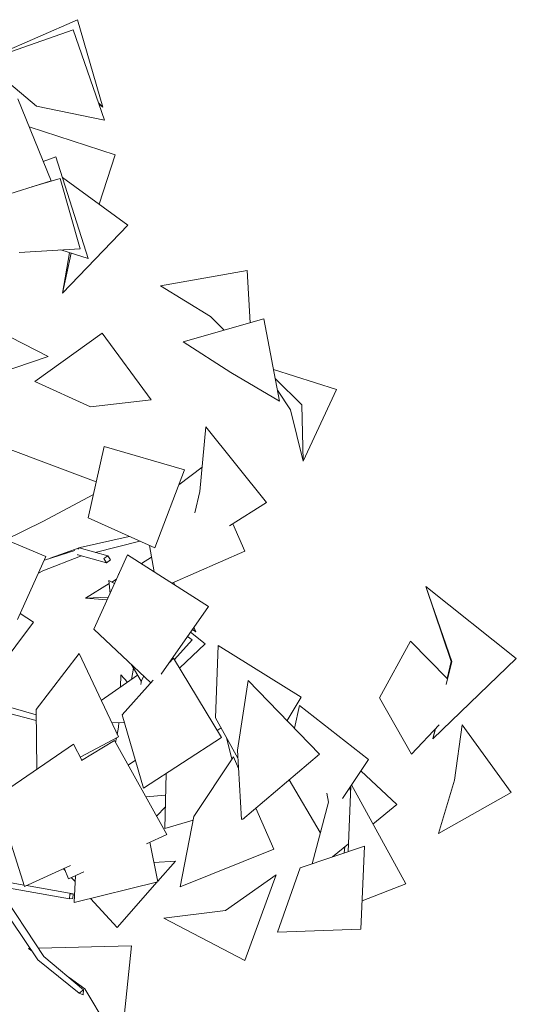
# Model space of a CAD drawing. Header units: millimetres. Extents: x -2624 to 101766, y -16 to 109490.
# Tile 32 of 151: x 100208 to 101582, y 64665 to 67389. Entities that reach past the tile are written whole.
import ezdxf

# ---------------------------------------------------------------- set-up
doc = ezdxf.new("R2010")
doc.units = ezdxf.units.MM
doc.header["$MEASUREMENT"] = 0
doc.layers.add('Nouveau_VRD _ Végétation.VRD', color=7, linetype='Continuous')

# ---------------------------------------------------------------- blocks, each defined once
blk = doc.blocks.new('Élément de coupe_1475')
at = {"layer": 'Nouveau_VRD _ Végétation.VRD', "color": 7, "linetype": 'Continuous', "lineweight": 15}
for p, q in [((100137.6, 67288), (100367.9, 67389.1)), ((100367.9, 67389.1), (100438, 67147.5)), ((100106.9, 67273.4), (100356, 67361.1)), ((100356, 67361.1), (100442.6, 67111.6)), ((100106.9, 67273.4), (100254.4, 67150.3)), ((100203.4, 67169.8), (100295, 66943.1)), ((100442.6, 67111.6), (100254.4, 67150.3)), ((100438, 67147.5), (100426.1, 67159.2)), ((100427.1, 67156.1), (100438, 67147.5)), ((100234.4, 67093.1), (100472.7, 67014.8)), ((100472.7, 67014.8), (100427.6, 66878.6)), ((100273.4, 66996.8), (100308.2, 67009.9)), ((100308.2, 67009.9), (100397.6, 66728)), ((100295, 66943.1), (100092.1, 66879.6)), ((100320, 66949.4), (100242.1, 66926.6)), ((100320, 66949.4), (100375.2, 66755.5)), ((100326.3, 66952.7), (100507, 66820.4)), ((100507, 66820.4), (100326.5, 66632.2)), ((100375.2, 66755.5), (100207.1, 66744.8)), ((100397.6, 66728), (100322.3, 66752.2)), ((100346.4, 66744.4), (100326.5, 66632.2)), ((100326.5, 66632.2), (100350.8, 66743)), ((100598, 66652.5), (100837.1, 66695.6)), ((100837.1, 66695.6), (100845.6, 66550.9)), ((100598, 66652.5), (100736.3, 66567.6)), ((100084.5, 66561), (100286.8, 66457)), ((100660.8, 66498), (100884, 66561.9)), ((100773.7, 66530.3), (100736.3, 66567.6)), ((100884, 66561.9), (100927.1, 66333.9)), ((100249.7, 66388.4), (100436.1, 66522.3)), ((100436.1, 66522.3), (100571.8, 66337.3)), ((100660.8, 66498), (100792.2, 66413.1)), ((100286.8, 66457), (100142.6, 66408.4)), ((100927.1, 66333.9), (100792.2, 66413.1)), ((100910.5, 66421.8), (101085, 66366)), ((100249.7, 66388.4), (100403.6, 66317.8)), ((100915.5, 66395.1), (100989.1, 66324)), ((100957.1, 66310), (100921.3, 66364.6)), ((101085, 66366), (100992.8, 66167.9)), ((100571.8, 66337.3), (100403.6, 66317.8)), ((100957.1, 66310), (100992.8, 66167.9)), ((100992.8, 66167.9), (100989.1, 66324)), ((100723.3, 66262.3), (100706.4, 66084.2)), ((100723.3, 66262.3), (100891.2, 66053.8)), ((100166.9, 66205.7), (100419.9, 66111)), ((100442.2, 66208.7), (100397.2, 66011.2)), ((100663.7, 66143.8), (100442.2, 66208.7)), ((100663.7, 66143.8), (100581.8, 65928)), ((100712.7, 66151.3), (100648.1, 66102.6)), ((100411.9, 66075.7), (100271.8, 66001.3)), ((100692.4, 66025), (100706.4, 66084.2)), ((100891.2, 66053.8), (100788.5, 65988.4)), ((100581.8, 65928), (100397.2, 66011.2)), ((100168.9, 65950.3), (100271.8, 66001.3)), ((100830.6, 65919.1), (100797.7, 65994.3)), ((100280.9, 65903.7), (100152.1, 65957.3)), ((100375.5, 65928.7), (100511.4, 65959.7)), ((100292.8, 65899), (100375.5, 65928.7)), ((100373.1, 65927.6), (100368.8, 65924.7)), ((100373.1, 65927.6), (100452.3, 65905.7)), ((100417.1, 65915.4), (100540.8, 65946.5)), ((100580.6, 65861.4), (100567, 65934.6)), ((100280.9, 65903.7), (100201.8, 65730)), ((100272.1, 65864.4), (100376.8, 65905.3)), ((100276.4, 65893.8), (100360.9, 65920.6)), ((100368.3, 65910), (100369, 65908.8)), ((100369, 65908.8), (100448.1, 65886.9)), ((100376.8, 65905.3), (100379.4, 65905.9)), ((100506.5, 65908.7), (100413.6, 65702.8)), ((100452.3, 65905.7), (100441.3, 65898.2)), ((100441.3, 65898.2), (100448.1, 65886.9)), ((100448.1, 65886.9), (100459.1, 65894.4)), ((100459.1, 65894.4), (100452.3, 65905.7)), ((100730.4, 65765.8), (100506.5, 65908.7)), ((100544.8, 65884.2), (100573.1, 65901.8)), ((100830.6, 65919.1), (100629.4, 65830.3)), ((100259.9, 65857.5), (100272.1, 65864.4)), ((100462.7, 65833.3), (100476.3, 65841.7)), ((100481.4, 65855.7), (100482.3, 65855)), ((100481.4, 65855.7), (100481.8, 65854)), ((100390.5, 65788.5), (100455.7, 65828.9)), ((100454.9, 65837.2), (100470.6, 65829.2)), ((100454.9, 65837.2), (100458.3, 65801.8)), ((100634.1, 65832.4), (100637.3, 65825.2)), ((101331.3, 65821.1), (101582, 65622)), ((101401.7, 65613.4), (101331.3, 65821.1)), ((101331.3, 65821.1), (101403.7, 65613.4)), ((100390.5, 65788.5), (100453.5, 65791.4)), ((100450.3, 65784.1), (100390.5, 65788.5)), ((100730.4, 65765.8), (100599.7, 65578.9)), ((100246.5, 65722), (100209.2, 65746.3)), ((100246.5, 65722), (100110.4, 65540.7)), ((100690.1, 65708.2), (100695.9, 65695.5)), ((100571.4, 65554.6), (100413.6, 65702.8)), ((100672, 65682.3), (100685.3, 65673.1)), ((100680.8, 65694.9), (100720.9, 65662.6)), ((100685.4, 65701.5), (100695.9, 65695.5)), ((100695.9, 65695.5), (100686.2, 65702.6)), ((100685.3, 65673.1), (100636.1, 65619)), ((100720.9, 65662.6), (100650.4, 65595.3)), ((100757, 65657.6), (100749.5, 65457.6)), ((100757, 65657.6), (100987.3, 65515.1)), ((101289, 65669.8), (101203.6, 65512.6)), ((101391.9, 65565.5), (101289, 65669.8)), ((100373.1, 65635.8), (100253.8, 65480.8)), ((100373.1, 65635.8), (100481.4, 65404.8)), ((100633.6, 65623.2), (100620.7, 65609)), ((100766, 65403.2), (100633.6, 65623.2)), ((101582, 65622), (101351.5, 65399.9)), ((100544, 65558.7), (100516.6, 65606)), ((100517.7, 65563.8), (100523, 65594.9)), ((101388.2, 65550.3), (101403.7, 65613.4)), ((101401.7, 65613.4), (101390.8, 65566.7)), ((100434, 65505.9), (100534.4, 65575.3)), ((100488.4, 65576.9), (100486.8, 65542.4)), ((100488.4, 65576.9), (100506.7, 65556.1)), ((100551.6, 65573.2), (100544, 65558.7)), ((100577.7, 65561.5), (100491.4, 65466.4)), ((100543.4, 65550.1), (100544.9, 65560.5)), ((100840.4, 65561), (100810.7, 65368.5)), ((100840.4, 65561), (101037.8, 65357.5)), ((100987.3, 65515.1), (100948, 65450)), ((100107.4, 65488.4), (100254.2, 65449.9)), ((100122.8, 65504.1), (100254, 65466)), ((100982, 65491.7), (100968.7, 65428.8)), ((100982, 65491.7), (101173, 65342.6)), ((101292.5, 65357.3), (101203.6, 65512.6)), ((100255.7, 65315.3), (100253.8, 65480.8)), ((100550.7, 65263.3), (100491.4, 65466.4)), ((100462.9, 65444.2), (100497.6, 65445.1)), ((100478, 65412), (100481.8, 65431.5)), ((100482.4, 65444.7), (100481.8, 65431.5)), ((100812, 65346.4), (100749.5, 65457.6)), ((101368.8, 65438.2), (101292.5, 65357.3)), ((101432.1, 65437.9), (101410.7, 65285.5)), ((101432.1, 65437.9), (101567.6, 65251.5)), ((100481.4, 65404.8), (100375.4, 65348.6)), ((100765.2, 65429.7), (100754.1, 65422.9)), ((101351.5, 65399.9), (101358.1, 65426.9)), ((101357.8, 65426.5), (101351.5, 65399.9)), ((100356.6, 65384.7), (100143.1, 65238)), ((100379.7, 65340.5), (100356.6, 65384.7)), ((100470, 65395), (100378.8, 65340)), ((100615, 65134.5), (100470, 65395)), ((100473.4, 65389), (100475.9, 65401.9)), ((100766, 65403.2), (100550.7, 65263.3)), ((100794.9, 65343.3), (100780.2, 65403)), ((100799.3, 65350), (100690, 65184.8)), ((100799.3, 65350), (100813.6, 65317.4)), ((100821.5, 65176.8), (100810.7, 65368.5)), ((101037.8, 65357.5), (100824.5, 65176.4)), ((100528.1, 65340.7), (100508, 65326.7)), ((101173, 65342.6), (101101.5, 65234.4)), ((100609.9, 65151.5), (100613.4, 65304)), ((101152.1, 65311), (101251.2, 65217.5)), ((101039.4, 65140.5), (100953.5, 65286)), ((101123.9, 65268.3), (101116.7, 65087.4)), ((101122.5, 65257.7), (101123.4, 65267.6)), ((101126.2, 65271.9), (101276.2, 64998.4)), ((101367.2, 65137.9), (101410.7, 65285.5)), ((100612, 65244.1), (100556.9, 65238.9)), ((101057.9, 65249.2), (101062.5, 65224.4)), ((101567.6, 65251.5), (101367.2, 65137.9)), ((100221.6, 64991.2), (100143.1, 65238)), ((101017.4, 65054), (101062.5, 65224.4)), ((101251.2, 65217.5), (101185.4, 65163.9)), ((100611.3, 65211.4), (100586.7, 65185.5)), ((100861.5, 65207.8), (100911, 65094.4)), ((100688, 65174.4), (100609.9, 65151.5)), ((100652.2, 64990.3), (100690, 65184.8)), ((100615, 65134.5), (100558.8, 65109.3)), ((101041, 65143), (101039.4, 65140.5)), ((100590.4, 65004.4), (100567.8, 65113.4)), ((101117.5, 65108.7), (101073.6, 65072.8)), ((100911, 65094.4), (100652.2, 64990.3)), ((101162.3, 65102.7), (100983.9, 65042.7)), ((101106.1, 65083.8), (101107.7, 65100.6)), ((101151.7, 64872.7), (101162.3, 65102.7)), ((100638.9, 65061.2), (100579.3, 65057.7)), ((100638.9, 65061.2), (100590.1, 65005.8)), ((100349.1, 65049.4), (100221.6, 64991.2)), ((100333.9, 65035), (100329.1, 65040.2)), ((100343, 65012.7), (100331.3, 65041.3)), ((100386, 65032), (100343, 65012.7)), ((100917.3, 65023.4), (100777.4, 64924.3)), ((100917.3, 65023.4), (100830.9, 64786.2)), ((100921.5, 64865.1), (100983.9, 65042.7)), ((100112.1, 65004.6), (100258.8, 64787.9)), ((100124, 64996.3), (100346.1, 64956.8)), ((100142, 65009), (100220.4, 64995)), ((100361.7, 65004.6), (100351, 65016.3)), ((100358.5, 64946.6), (100362.7, 65021.5)), ((100590.4, 65004.4), (100358.5, 64946.6)), ((100588.4, 65003.9), (100477.6, 64877.9)), ((101276.2, 64998.4), (101155.4, 64951.7)), ((100146.2, 64992.3), (100275, 64797.3)), ((100227.4, 64993.8), (100355.8, 64970.9)), ((100347.1, 64970.2), (100346.1, 64956.8)), ((100355.8, 64970.9), (100347.1, 64970.2)), ((100354.9, 64957.5), (100355.8, 64970.9)), ((100346.1, 64956.8), (100354.9, 64957.5)), ((100477.6, 64877.9), (100404.3, 64958)), ((100607.2, 64903.1), (100777.4, 64924.3)), ((100830.9, 64786.2), (100607.2, 64903.1)), ((101151.7, 64872.7), (100921.5, 64865.1)), ((100232.3, 64819.4), (100237.4, 64819.6)), ((100232.3, 64819.4), (100242.3, 64812.3)), ((100259.9, 64820.1), (100517.3, 64826.8)), ((100517.3, 64826.8), (100487.7, 64543.2)), ((100258.8, 64787.9), (100372.9, 64695.9)), ((100275, 64797.3), (100385.1, 64705.4)), ((100344.8, 64739), (100388.5, 64707.7)), ((100385.1, 64705.4), (100372.9, 64695.9)), ((100372.9, 64695.9), (100383.9, 64691.5)), ((100383.9, 64691.5), (100385.1, 64705.4)), ((100487.7, 64543.2), (100388.5, 64707.7))]:
    blk.add_line(p, q, dxfattribs=at)

msp = doc.modelspace()

# ---------------------------------------------------------------- block references
at = {"layer": 'Nouveau_VRD _ Végétation.VRD', "lineweight": 0}
msp.add_blockref('Élément de coupe_1475', (0, 0), dxfattribs=at)

doc.saveas('drawing.dxf')
